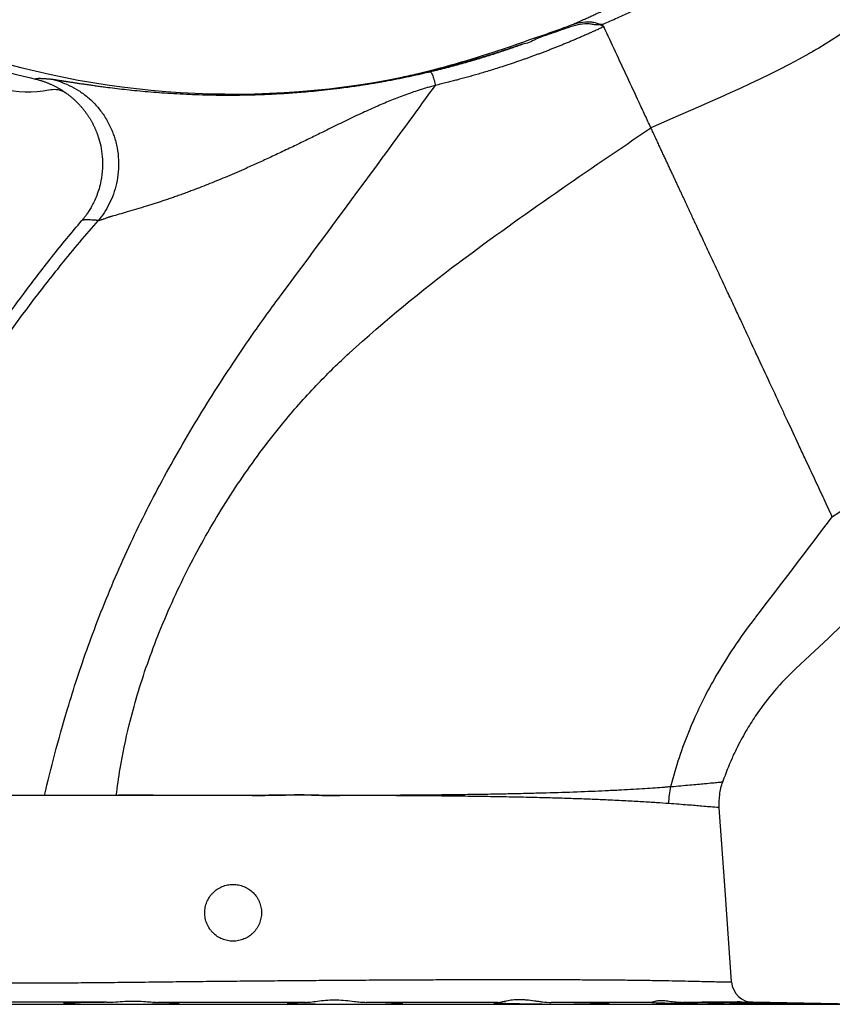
# Model space of a CAD drawing. Header units: millimetres. Extents: x 2363 to 4557, y 1092 to 5762.
# Tile 9 of 26: x 3087 to 3832, y 3088 to 3990. Entities that reach past the tile are written whole.
import ezdxf

# ---------------------------------------------------------------- set-up
doc = ezdxf.new("R2010")
doc.units = ezdxf.units.MM
doc.header["$LTSCALE"] = 2

msp = doc.modelspace()

# ---------------------------------------------------------------- linework, layer by layer
at = {"color": 7, "linetype": 'Continuous', "lineweight": 25}
for p, q in [((3665.58, 3890.89), (3665.53, 3891.01)), ((3864.89, 3088.01), (3759.07, 3089.85))]:
    msp.add_line(p, q, dxfattribs=at)
at = {"color": 8, "linetype": 'Continuous', "lineweight": 25}
msp.add_line((2700.62, 3088.01), (3864.89, 3088.01), dxfattribs=at)
at = {"color": 7, "linetype": 'Continuous', "lineweight": 25, "flags": 128}
msp.add_lwpolyline([(3739.47, 3108.45), (3733.56, 3192.43), (3728.24, 3268.09)], dxfattribs=at)
at = {"color": 7, "linetype": 'Continuous', "lineweight": 25}
for centre, radius, start, end in [((3282.76, 4711.87), 790, 92.51549, 281.40126), ((3282.76, 4711.87), 797.16, 252.18594, 256.84734), ((3095.11, 4011.57), 87.85, 225.54876, 282.45699), ((3759.42, 3109.85), 20, 184.00898, 270.04414)]:
    msp.add_arc(centre, radius, start, end, dxfattribs=at)
for points, knots in [([(2674.99, 4201.69), (2619.69, 4253.42), (2571.96, 4313.12), (2523.74, 4395.48), (2450.52, 4530.9), (2415.75, 4682.91), (2418.16, 4833.33), (2425.41, 5006.32), (2482.4, 5172.94), (2571.51, 5305.08), (2660.86, 5436.97), (2781.78, 5544.21), (2930.75, 5621.29), (3016.14, 5663.95), (3106.83, 5694.72), (3192.11, 5712.4), (3432.21, 5761.67), (3681.57, 5735.41), (3941.95, 5622.23), (4114.42, 5533.02), (4252.49, 5393.31), (4357.26, 5215.03), (4476.19, 4978.82), (4517.09, 4713.47), (4493.17, 4502.76), (4467.68, 4283.52), (4381.43, 4075.85), (4250.44, 3894.71), (4187.02, 3807.4), (4115.77, 3728.15), (4027.78, 3665.26), (3961.36, 3618.1), (3893.94, 3575.73), (3831.81, 3534.43)], [0.0252628, 0.0252628, 0.0252628, 0.0252628, 0.0669602, 0.0669602, 0.077375, 0.1511711, 0.1511711, 0.159594, 0.2459512, 0.2459512, 0.2467078, 0.3330342, 0.3330342, 0.3384666, 0.3852732, 0.3852732, 0.3861269, 0.5194248, 0.5194248, 0.5419953, 0.6264312, 0.6264312, 0.6556654, 0.7722824, 0.7722824, 0.7734671, 0.8949333, 0.8960231, 0.8960231, 0.9540844, 0.9540844, 0.9568991, 1, 1, 1, 1]), ([(3866.88, 3459.21), (3926.33, 3513.41), (3990.92, 3569.51), (4057.17, 3624.19), (4145.16, 3696.56), (4220.44, 3775.47), (4286.66, 3864.18), (4423.41, 4048.27), (4509.27, 4267.58), (4533.83, 4495.76), (4556.85, 4715.02), (4514.19, 4988.04), (4389.82, 5230.01), (4280.42, 5412.45), (4136.86, 5555.22), (3959.14, 5646.16), (3769.59, 5727.74), (3608.14, 5761.16), (3445.76, 5762.15)], [0.4317293, 0.4317293, 0.4317293, 0.4317293, 0.4748302, 0.4776449, 0.4776449, 0.5357062, 0.5357062, 0.5367961, 0.6582623, 0.6594469, 0.6594469, 0.7760639, 0.8052981, 0.8052981, 0.889734, 0.9123045, 0.9123045, 1, 1, 1, 1]), ([(3749.06, 5379.17), (3771.1, 5368.45), (3890.57, 5302.31), (3986.73, 5205.9), (4060.75, 5075.96), (4144.52, 4904.67), (4173.06, 4712.35), (4153.91, 4561.37), (4133.54, 4404.3), (4068.76, 4260.12), (3976.47, 4126.01), (3931.81, 4061.33), (3882.78, 4000.87), (3816.32, 3962.16), (3766.08, 3933.4), (3713.61, 3912.33), (3665.53, 3891.01)], [0.5236261, 0.5236261, 0.5236261, 0.5236261, 0.5419953, 0.6264312, 0.6264312, 0.6556654, 0.7722824, 0.7722824, 0.7734671, 0.8949333, 0.8960231, 0.8960231, 0.9540844, 0.9540844, 0.9568991, 1, 1, 1, 1]), ([(3594.49, 3985.97), (3595.75, 3986.52), (3598.28, 3987.61), (3602.06, 3989.27), (3605.84, 3990.95), (3609.6, 3992.65), (3613.36, 3994.36), (3617.1, 3996.1), (3620.83, 3997.85), (3624.56, 3999.63), (3628.27, 4001.42), (3631.98, 4003.24), (3635.67, 4005.07), (3639.36, 4006.92), (3643.03, 4008.79), (3646.7, 4010.68), (3650.35, 4012.59), (3654, 4014.52), (3657.63, 4016.47), (3661.26, 4018.44), (3664.88, 4020.42), (3668.48, 4022.43), (3672.08, 4024.45), (3675.66, 4026.5), (3679.24, 4028.56), (3682.81, 4030.64), (3686.36, 4032.75), (3689.91, 4034.87), (3693.45, 4037.01), (3696.98, 4039.17), (3700.49, 4041.35), (3704, 4043.54), (3706.33, 4045.03), (3707.5, 4045.77)], [0, 0, 0, 0, 0.032287, 0.064564, 0.096831, 0.129089, 0.16134, 0.193583, 0.225821, 0.258053, 0.290281, 0.322505, 0.354727, 0.386948, 0.419167, 0.451387, 0.483608, 0.515831, 0.548056, 0.580285, 0.612519, 0.644758, 0.677003, 0.709256, 0.741517, 0.773787, 0.806066, 0.838357, 0.870658, 0.902973, 0.935301, 0.967643, 1, 1, 1, 1]), ([(3714.46, 4033.34), (3713.55, 4032.77), (3711.75, 4031.65), (3709.06, 4029.99), (3706.37, 4028.36), (3703.71, 4026.76), (3701.06, 4025.2), (3698.43, 4023.66), (3695.82, 4022.15), (3693.23, 4020.67), (3690.65, 4019.22), (3688.1, 4017.8), (3685.56, 4016.4), (3683.04, 4015.03), (3680.55, 4013.69), (3678.07, 4012.37), (3675.61, 4011.08), (3673.18, 4009.81), (3670.76, 4008.56), (3666.91, 4006.6), (3661.61, 4003.95), (3654.86, 4000.67), (3648.14, 3997.49), (3641.45, 3994.41), (3634.8, 3991.42), (3628.19, 3988.5), (3623.78, 3986.62), (3621.59, 3985.68)], [0, 0, 0, 0, 0.030647, 0.060996, 0.091048, 0.120807, 0.150271, 0.179444, 0.208326, 0.236917, 0.265219, 0.293232, 0.320956, 0.348394, 0.375543, 0.402406, 0.428983, 0.455272, 0.481276, 0.506993, 0.57947, 0.651271, 0.722394, 0.792836, 0.862589, 0.931646, 1, 1, 1, 1]), ([(3594.49, 3985.98), (3595.19, 3986.16), (3598.85, 3987.1), (3604.02, 3988.07), (3609.97, 3987.99), (3615.35, 3987.41), (3619.18, 3985.68), (3621.59, 3985.68), (3621.59, 3985.68)], [0, 0, 0, 0, 0.079549, 0.411519, 0.571827, 0.731987, 0.999996, 1, 1, 1, 1]), ([(3438.92, 3937.46), (3445.41, 3938.99), (3464.88, 3943.6), (3497.07, 3952.42), (3532.53, 3963.7), (3559.9, 3973.62), (3579.83, 3980.23), (3589.6, 3984.06), (3594.49, 3985.98)], [0, 0, 0, 0, 0.1226408, 0.3680017, 0.613849, 0.8068907, 0.9034839, 1, 1, 1, 1]), ([(3622.4, 3983.51), (3621.22, 3982.96), (3618.89, 3981.87), (3615.38, 3980.27), (3611.9, 3978.69), (3608.43, 3977.15), (3604.99, 3975.63), (3601.56, 3974.14), (3598.15, 3972.67), (3594.77, 3971.23), (3591.4, 3969.82), (3588.05, 3968.44), (3584.72, 3967.07), (3581.41, 3965.74), (3578.12, 3964.43), (3574.85, 3963.14), (3571.6, 3961.87), (3568.37, 3960.63), (3565.16, 3959.41), (3561.97, 3958.22), (3558.8, 3957.05), (3555.65, 3955.9), (3552.52, 3954.77), (3549.41, 3953.66), (3544.71, 3952.01), (3538.52, 3949.89), (3531.24, 3947.48), (3524.6, 3945.36), (3518.58, 3943.49), (3512.9, 3941.76), (3505.93, 3939.68), (3497.61, 3937.33), (3489.63, 3935.14), (3483.38, 3933.53), (3478.64, 3932.35), (3473.49, 3931.06), (3469.91, 3930.2), (3468.05, 3929.74)], [0, 0, 0, 0, 0.023552, 0.046934, 0.070146, 0.093191, 0.116068, 0.138779, 0.161325, 0.183706, 0.205922, 0.227976, 0.249867, 0.271596, 0.293164, 0.314571, 0.335818, 0.356905, 0.377834, 0.398604, 0.419216, 0.439671, 0.459969, 0.480111, 0.500097, 0.551319, 0.599947, 0.64078, 0.679379, 0.715717, 0.749786, 0.81312, 0.874737, 0.902116, 0.932095, 0.96472, 1, 1, 1, 1]), ([(3614.37, 3985.17), (3613.98, 3985.26), (3612.23, 3985.64), (3609.06, 3986.1), (3603.39, 3986.17), (3596.03, 3984.7), (3587.19, 3981.94), (3575.19, 3977.33), (3561.96, 3973.75), (3552.08, 3967.58), (3547.85, 3967.58), (3547.85, 3967.58)], [0, 0, 0, 0, 0.016992, 0.077025, 0.137091, 0.261497, 0.398245, 0.535294, 0.812574, 0.999998, 1, 1, 1, 1]), ([(3619.93, 3984.96), (3619.8, 3984.98), (3619.52, 3985.04), (3619.09, 3985.11), (3618.62, 3985.16), (3618.13, 3985.2), (3617.29, 3985.25), (3616.03, 3985.26), (3614.94, 3985.2), (3614.37, 3985.17)], [0, 0, 0, 0, 0.074445, 0.153401, 0.236966, 0.325221, 0.418235, 0.690009, 1, 1, 1, 1]), ([(3619.93, 3984.97), (3620.08, 3984.94), (3620.35, 3984.88), (3620.73, 3984.76), (3621.08, 3984.63), (3621.39, 3984.49), (3621.67, 3984.32), (3621.91, 3984.14), (3622.11, 3983.95), (3622.28, 3983.74), (3622.36, 3983.58), (3622.4, 3983.51)], [0, 0, 0, 0, 0.142357, 0.27502, 0.398549, 0.513638, 0.621152, 0.722152, 0.817923, 0.909972, 1, 1, 1, 1]), ([(3665.53, 3891.01), (3664.63, 3892.94), (3663.73, 3894.86), (3661.93, 3898.72), (3661.04, 3900.65), (3658.34, 3906.43), (3656.54, 3910.28), (3651.15, 3921.84), (3647.56, 3929.55), (3636.77, 3952.68), (3629.58, 3968.09), (3622.4, 3983.51)], [0, 0, 0, 0, 0.0625, 0.0625, 0.125, 0.125, 0.25, 0.25, 0.5, 0.5, 1, 1, 1, 1]), ([(3547.85, 3967.58), (3547, 3967.28), (3545.29, 3966.67), (3542.73, 3965.78), (3540.34, 3964.96), (3536.91, 3963.78), (3533.04, 3962.48), (3529.07, 3961.17), (3526.05, 3960.19), (3523.03, 3959.21), (3519.67, 3958.15), (3516.15, 3957.05), (3512.81, 3956.03), (3509.43, 3955.01), (3506.02, 3954), (3502.68, 3953.03), (3499.75, 3952.19), (3497.52, 3951.56), (3496.11, 3951.16), (3495, 3950.85), (3492.2, 3950.08), (3487.43, 3948.78), (3480.81, 3947.04), (3473.96, 3945.3), (3466.88, 3943.57), (3460.97, 3942.19), (3456.34, 3941.14), (3453.13, 3940.43), (3450.04, 3939.76), (3447.08, 3939.13), (3444.25, 3938.54), (3441.54, 3937.98), (3439.78, 3937.63), (3438.92, 3937.46)], [0, 0, 0, 0, 0.0239852, 0.0479659, 0.0719424, 0.0908569, 0.1440355, 0.1802281, 0.2015839, 0.2281734, 0.2644273, 0.2949838, 0.3258346, 0.3569813, 0.3884254, 0.4201682, 0.4489671, 0.4694514, 0.4815409, 0.4878923, 0.4998943, 0.5584572, 0.6189573, 0.6813955, 0.7457726, 0.8120894, 0.8423729, 0.8715031, 0.8994836, 0.9263185, 0.9520125, 0.976571, 1, 1, 1, 1]), ([(3463, 3942.28), (3464.24, 3942.58), (3466.7, 3943.17), (3470.38, 3944.07), (3474.01, 3944.99), (3477.61, 3945.91), (3481.18, 3946.84), (3484.71, 3947.78), (3488.2, 3948.72), (3491.66, 3949.68), (3495.08, 3950.64), (3498.47, 3951.6), (3501.82, 3952.58), (3505.13, 3953.55), (3508.41, 3954.54), (3511.66, 3955.52), (3514.87, 3956.52), (3518.04, 3957.51), (3521.18, 3958.51), (3524.28, 3959.51), (3527.35, 3960.51), (3530.38, 3961.52), (3533.38, 3962.53), (3536.34, 3963.53), (3539.26, 3964.54), (3542.16, 3965.55), (3545.02, 3966.56), (3546.91, 3967.24), (3547.85, 3967.58)], [0, 0, 0, 0, 0.043209, 0.086037, 0.128485, 0.170552, 0.21224, 0.253547, 0.294475, 0.335022, 0.37519, 0.414977, 0.454385, 0.493414, 0.532063, 0.570332, 0.608222, 0.645733, 0.682865, 0.719617, 0.755991, 0.791985, 0.827601, 0.862838, 0.897696, 0.932176, 0.966277, 1, 1, 1, 1]), ([(3115.77, 3935.56), (3115.85, 3935.55), (3116.02, 3935.53), (3116.29, 3935.5), (3116.58, 3935.47), (3116.89, 3935.43), (3117.23, 3935.38), (3117.58, 3935.34), (3117.95, 3935.29), (3118.35, 3935.23), (3118.76, 3935.17), (3119.2, 3935.11), (3119.65, 3935.04), (3120.13, 3934.97), (3120.89, 3934.85), (3121.98, 3934.68), (3123.07, 3934.51), (3123.78, 3934.39), (3124.07, 3934.35), (3124.36, 3934.3), (3124.64, 3934.26), (3124.91, 3934.21), (3125.18, 3934.17), (3125.45, 3934.12), (3125.71, 3934.08), (3125.94, 3934.04), (3126.15, 3934.01), (3126.44, 3933.97), (3126.85, 3933.9), (3127.32, 3933.83), (3127.99, 3933.73), (3128.82, 3933.6), (3130.5, 3933.34), (3132.93, 3932.97), (3136.29, 3932.46), (3139.87, 3931.91), (3143.68, 3931.34), (3147.72, 3930.75), (3151.98, 3930.14), (3156.47, 3929.51), (3161.19, 3928.87), (3169.7, 3927.76), (3182.85, 3926.18), (3201.87, 3924.26), (3222.84, 3922.62), (3245.73, 3921.41), (3263.96, 3920.96), (3276.5, 3920.88), (3285.95, 3920.9), (3299, 3921.1), (3315.97, 3921.69), (3330.08, 3922.49), (3341.32, 3923.3), (3349.73, 3923.99), (3359.12, 3924.86), (3369.49, 3925.95), (3379.21, 3927.12), (3387.62, 3928.22), (3394.04, 3929.12), (3399.4, 3929.92), (3403.72, 3930.59), (3406.99, 3931.11), (3410.46, 3931.68), (3414.38, 3932.34), (3419.01, 3933.14), (3423.78, 3934), (3428.75, 3934.94), (3433.99, 3935.95), (3439.1, 3936.98), (3444.11, 3938.03), (3449, 3939.08), (3453.77, 3940.14), (3458.43, 3941.2), (3461.49, 3941.92), (3463, 3942.28)], [0, 0, 0, 0, 0.003618, 0.007239, 0.010865, 0.014495, 0.018131, 0.021774, 0.025422, 0.029079, 0.032743, 0.036415, 0.040097, 0.043789, 0.04749, 0.057012, 0.066616, 0.068422, 0.070177, 0.071882, 0.073536, 0.075139, 0.076692, 0.078194, 0.079645, 0.081047, 0.081825, 0.083651, 0.086523, 0.089635, 0.092625, 0.099117, 0.10507, 0.122825, 0.140496, 0.158105, 0.175673, 0.193219, 0.210767, 0.228337, 0.245951, 0.263629, 0.319573, 0.375716, 0.432711, 0.49118, 0.551702, 0.566475, 0.581418, 0.619245, 0.658727, 0.699941, 0.717034, 0.736359, 0.757919, 0.781715, 0.80775, 0.82494, 0.839721, 0.852093, 0.862057, 0.869612, 0.874759, 0.886133, 0.896859, 0.906938, 0.91939, 0.931607, 0.943588, 0.955334, 0.966848, 0.978129, 0.989179, 1, 1, 1, 1]), ([(3463, 3942.28), (3463.15, 3942.3), (3463.32, 3942.26), (3463.7, 3942), (3463.92, 3941.79), (3464.39, 3941.16), (3464.64, 3940.75), (3465.16, 3939.74), (3465.43, 3939.15), (3465.97, 3937.83), (3466.23, 3937.1), (3466.71, 3935.6), (3466.94, 3934.81), (3467.35, 3933.27), (3467.52, 3932.51), (3467.83, 3931.06), (3467.95, 3930.38), (3468.05, 3929.74)], [0, 0, 0, 0, 0.125, 0.125, 0.25, 0.25, 0.375, 0.375, 0.5, 0.5, 0.625, 0.625, 0.75, 0.75, 0.875, 0.875, 1, 1, 1, 1]), ([(3101.37, 3935.63), (3101.39, 3935.65), (3101.44, 3935.7), (3101.53, 3935.77), (3101.65, 3935.83), (3101.78, 3935.89), (3101.93, 3935.95), (3102.11, 3936), (3102.3, 3936.04), (3102.51, 3936.08), (3102.75, 3936.12), (3103, 3936.15), (3103.27, 3936.18), (3103.56, 3936.2), (3103.87, 3936.22), (3104.3, 3936.24), (3104.89, 3936.25), (3105.66, 3936.25), (3106.5, 3936.23), (3107.41, 3936.2), (3108.39, 3936.15), (3109.44, 3936.09), (3110.56, 3936.01), (3111.76, 3935.92), (3113.02, 3935.81), (3114.35, 3935.69), (3115.3, 3935.6), (3115.77, 3935.56)], [0, 0, 0, 0, 0.028473, 0.056941, 0.085406, 0.113867, 0.142325, 0.17078, 0.199233, 0.227684, 0.256134, 0.284583, 0.313032, 0.341481, 0.36993, 0.398381, 0.453894, 0.509233, 0.564402, 0.619403, 0.67424, 0.728916, 0.783435, 0.837799, 0.892012, 0.946078, 1, 1, 1, 1]), ([(3101.37, 3935.63), (3101.77, 3935.53), (3102.58, 3935.33), (3103.8, 3935.02), (3105.01, 3934.68), (3106.23, 3934.33), (3107.44, 3933.95), (3108.65, 3933.56), (3109.86, 3933.14), (3111.07, 3932.7), (3112.27, 3932.24), (3113.46, 3931.77), (3114.66, 3931.27), (3115.84, 3930.75), (3117.02, 3930.21), (3118.2, 3929.65), (3119.36, 3929.07), (3120.52, 3928.47), (3121.29, 3928.05), (3121.67, 3927.84)], [0, 0, 0, 0, 0.057345, 0.114916, 0.172706, 0.230707, 0.288911, 0.34731, 0.405895, 0.464658, 0.523589, 0.58268, 0.641921, 0.701304, 0.760818, 0.820455, 0.880204, 0.940056, 1, 1, 1, 1]), ([(3115.77, 3935.56), (3118.52, 3934.96), (3121.32, 3934.19), (3126.98, 3932.27), (3129.83, 3931.13), (3135.52, 3928.42), (3138.36, 3926.85), (3143.94, 3923.29), (3146.68, 3921.29), (3151.97, 3916.86), (3154.52, 3914.42), (3159.34, 3909.14), (3161.61, 3906.3), (3165.77, 3900.26), (3167.66, 3897.06), (3171, 3890.39), (3172.45, 3886.92), (3174.84, 3879.8), (3175.79, 3876.16), (3177.16, 3868.81), (3177.59, 3865.1), (3177.94, 3857.73), (3177.86, 3854.07), (3177.22, 3846.89), (3176.67, 3843.38), (3175.16, 3836.57), (3174.2, 3833.29), (3171.93, 3826.99), (3170.63, 3823.99), (3167.76, 3818.3), (3166.2, 3815.61), (3162.88, 3810.57), (3161.13, 3808.22), (3159.32, 3806.03)], [0, 0, 0, 0, 0.0625, 0.0625, 0.125, 0.125, 0.1875, 0.1875, 0.25, 0.25, 0.3125, 0.3125, 0.375, 0.375, 0.4375, 0.4375, 0.5, 0.5, 0.5625, 0.5625, 0.625, 0.625, 0.6875, 0.6875, 0.75, 0.75, 0.8125, 0.8125, 0.875, 0.875, 0.9375, 0.9375, 1, 1, 1, 1]), ([(3109.9, 3279.43), (3112.88, 3291.82), (3116.04, 3304.45), (3122.96, 3330.78), (3131.68, 3362.01), (3148.98, 3415.23), (3169.35, 3467.34), (3192.96, 3519.87), (3218.89, 3571.22), (3248.25, 3621.71), (3276.39, 3666.08), (3292.63, 3690.06), (3311, 3716.36), (3319.72, 3728.42), (3358.97, 3781.04), (3389.82, 3822.93), (3436.51, 3886.33), (3452.5, 3908.27), (3468.05, 3929.74)], [0.3078972, 0.3078972, 0.3078972, 0.3078972, 0.3475247, 0.3475247, 0.3884734, 0.4408323, 0.4934374, 0.5177175, 0.5640664, 0.6099118, 0.6335626, 0.6709803, 0.6709803, 0.7031813, 0.7031813, 0.8125533, 0.8140428, 0.8697759, 0.8697759, 0.8697759, 0.8697759]), ([(3114.06, 3925.79), (3116.3, 3926.05), (3120.78, 3926.58), (3126.34, 3924.9), (3129.17, 3923.06), (3130.12, 3922.45)], [0, 0, 0, 0, 0.398907, 0.797815, 1, 1, 1, 1]), ([(3121.67, 3927.84), (3122.04, 3927.64), (3122.77, 3927.24), (3123.85, 3926.61), (3124.92, 3925.96), (3125.99, 3925.3), (3127.04, 3924.62), (3128.09, 3923.92), (3129.12, 3923.21), (3129.8, 3922.72), (3130.14, 3922.48)], [0, 0, 0, 0, 0.124633, 0.24941, 0.374312, 0.499319, 0.624411, 0.749569, 0.874772, 1, 1, 1, 1]), ([(3468.05, 3929.74), (3467.73, 3929.66), (3466.57, 3929.37), (3464.06, 3928.7), (3460.04, 3927.56), (3454.51, 3925.87), (3447.95, 3923.72), (3441.01, 3921.28), (3434.34, 3918.77), (3425.78, 3915.39), (3414.85, 3910.75), (3401.04, 3904.5), (3389.09, 3898.84), (3379.33, 3894.1), (3372.09, 3890.56), (3365.4, 3887.26), (3359.25, 3884.22), (3353.63, 3881.46), (3347.96, 3878.69), (3339.94, 3874.79), (3329.75, 3869.89), (3317.58, 3864.18), (3305.91, 3858.82), (3292.55, 3852.83), (3277.69, 3846.41), (3261.62, 3839.8), (3249.81, 3835.17), (3241.81, 3832.15), (3237.14, 3830.41), (3232.55, 3828.75), (3228.05, 3827.18), (3223.68, 3825.69), (3219.41, 3824.28), (3215.22, 3822.91), (3211.16, 3821.6), (3207.21, 3820.34), (3201.41, 3818.52), (3194.05, 3816.27), (3185.65, 3813.78), (3178.19, 3811.63), (3173.6, 3810.34), (3171.16, 3809.67), (3170.48, 3809.48), (3169.82, 3809.29), (3169.17, 3809.11), (3168.67, 3808.98), (3168.29, 3808.86), (3168.04, 3808.73), (3167.78, 3808.63), (3167.27, 3808.43), (3166.32, 3808.06), (3165.08, 3807.59), (3163.91, 3807.18), (3162.96, 3806.86), (3162.19, 3806.62), (3161.48, 3806.42), (3160.84, 3806.26), (3160.27, 3806.14), (3159.75, 3806.06), (3159.46, 3806.04), (3159.32, 3806.03)], [0, 0, 0, 0, 0.002464, 0.008827, 0.019103, 0.033321, 0.051541, 0.070199, 0.087806, 0.104349, 0.138413, 0.175905, 0.216978, 0.236898, 0.256989, 0.277255, 0.292839, 0.308587, 0.324502, 0.340591, 0.376272, 0.410805, 0.444161, 0.476309, 0.526279, 0.574152, 0.61985, 0.634664, 0.649317, 0.66426, 0.678956, 0.693396, 0.708036, 0.722588, 0.737055, 0.751435, 0.76573, 0.802299, 0.838398, 0.874034, 0.909215, 0.91328, 0.917341, 0.921398, 0.925452, 0.929502, 0.931037, 0.932591, 0.933437, 0.935627, 0.94166, 0.950638, 0.959473, 0.965645, 0.971684, 0.977594, 0.983376, 0.989036, 0.994576, 1, 1, 1, 1]), ([(3130.14, 3922.48), (3130.49, 3922.22), (3131.19, 3921.7), (3132.23, 3920.91), (3133.25, 3920.1), (3134.27, 3919.28), (3135.26, 3918.44), (3136.24, 3917.58), (3137.21, 3916.71), (3138.16, 3915.82), (3139.09, 3914.92), (3140.01, 3914.01), (3140.92, 3913.08), (3141.8, 3912.14), (3142.67, 3911.19), (3143.52, 3910.23), (3144.35, 3909.26), (3145.17, 3908.27), (3145.97, 3907.28), (3146.75, 3906.27), (3147.51, 3905.26), (3148.25, 3904.23), (3148.98, 3903.2), (3149.68, 3902.17), (3150.37, 3901.12), (3151.03, 3900.07), (3151.68, 3899.01), (3152.31, 3897.95), (3152.92, 3896.88), (3153.51, 3895.81), (3154.08, 3894.73), (3154.64, 3893.66), (3155.17, 3892.57), (3155.68, 3891.49), (3156.18, 3890.41), (3156.66, 3889.32), (3157.11, 3888.23), (3157.55, 3887.14), (3157.97, 3886.06), (3158.38, 3884.97), (3158.76, 3883.88), (3159.94, 3880.39), (3161.66, 3874.02), (3163.1, 3864.31), (3163.3, 3853.57), (3162.1, 3843.69), (3160.07, 3835.37), (3157.92, 3829.05), (3155.6, 3823.64), (3153.25, 3819.07), (3150.99, 3815.26), (3148.91, 3812.12), (3147.06, 3809.58), (3145.5, 3807.58), (3144.54, 3806.43), (3144.12, 3805.93)], [0, 0, 0, 0, 0.009908, 0.019815, 0.029719, 0.039618, 0.04951, 0.059394, 0.069269, 0.079131, 0.088981, 0.098815, 0.108632, 0.118431, 0.12821, 0.137967, 0.147701, 0.157409, 0.167091, 0.176745, 0.186368, 0.195961, 0.20552, 0.215045, 0.224534, 0.233986, 0.2434, 0.252773, 0.262104, 0.271393, 0.280638, 0.289837, 0.29899, 0.308095, 0.317151, 0.326156, 0.335111, 0.344013, 0.352862, 0.361657, 0.370396, 0.379079, 0.445748, 0.520316, 0.601964, 0.689504, 0.746263, 0.796774, 0.841309, 0.880178, 0.913701, 0.942183, 0.965903, 0.985107, 1, 1, 1, 1]), ([(3175.67, 3279.43), (3176.72, 3287.47), (3177.93, 3295.64), (3181.49, 3316.94), (3187.69, 3347.3), (3202.92, 3399), (3222.79, 3448.68), (3246.52, 3497.67), (3273, 3544.52), (3303.43, 3588.94), (3333.02, 3626.52), (3350.35, 3645.96), (3370.12, 3666.53), (3379.52, 3675.67), (3421.83, 3714.34), (3455.73, 3742.11), (3548.34, 3811.49), (3607.16, 3851.39), (3665.58, 3890.89)], [0.3213436, 0.3213436, 0.3213436, 0.3213436, 0.3475247, 0.3475247, 0.3884734, 0.4408323, 0.4934374, 0.5177175, 0.5640664, 0.6099118, 0.6335626, 0.6709803, 0.6709803, 0.7031813, 0.7031813, 0.8125533, 0.8140428, 1, 1, 1, 1]), ([(3758.9, 3690.78), (3758.66, 3691.29), (3757.72, 3693.31), (3755.61, 3697.87), (3752.06, 3705.51), (3747.41, 3715.56), (3741.85, 3727.52), (3734.84, 3742.49), (3727.24, 3758.7), (3720.07, 3773.99), (3715.16, 3784.48), (3712.35, 3790.47), (3710.91, 3793.58), (3710.02, 3795.48), (3709.1, 3797.45), (3708.15, 3799.49), (3707.18, 3801.59), (3706.16, 3803.76), (3705.12, 3806), (3704.05, 3808.31), (3702.94, 3810.69), (3701.8, 3813.14), (3700.63, 3815.65), (3699.42, 3818.24), (3698.18, 3820.91), (3696.91, 3823.64), (3695.6, 3826.45), (3694.26, 3829.33), (3692.88, 3832.29), (3691.46, 3835.33), (3690.01, 3838.44), (3688.53, 3841.63), (3687, 3844.91), (3685.44, 3848.26), (3683.84, 3851.69), (3682.2, 3855.21), (3680.52, 3858.82), (3678.8, 3862.51), (3677.04, 3866.29), (3675.24, 3870.16), (3673.4, 3874.12), (3671.51, 3878.18), (3669.57, 3882.33), (3667.59, 3886.59), (3666.26, 3889.44), (3665.58, 3890.89)], [0, 0, 0, 0, 0.007893, 0.031265, 0.070155, 0.124662, 0.183363, 0.249572, 0.347556, 0.422618, 0.474152, 0.501499, 0.510483, 0.51979, 0.529425, 0.53939, 0.549688, 0.560323, 0.571299, 0.582621, 0.594291, 0.606316, 0.618701, 0.63145, 0.644571, 0.658069, 0.671952, 0.686226, 0.700901, 0.715984, 0.731485, 0.747414, 0.763782, 0.780599, 0.79788, 0.815638, 0.83389, 0.852651, 0.87194, 0.891776, 0.91218, 0.933177, 0.954793, 0.977057, 1, 1, 1, 1]), ([(3159.32, 3806.03), (3159.26, 3806.03), (3159.12, 3806.03), (3158.9, 3806.04), (3158.63, 3806.06), (3158.3, 3806.08), (3157.93, 3806.11), (3157.5, 3806.14), (3157.03, 3806.18), (3156.52, 3806.22), (3155.81, 3806.27), (3154.95, 3806.33), (3153.97, 3806.39), (3152.43, 3806.47), (3150.47, 3806.55), (3148.78, 3806.57), (3147.69, 3806.56), (3147.02, 3806.53), (3146.42, 3806.5), (3145.89, 3806.45), (3145.43, 3806.39), (3145.04, 3806.32), (3144.71, 3806.24), (3144.44, 3806.14), (3144.24, 3806.04), (3144.16, 3805.97), (3144.12, 3805.93)], [0, 0, 0, 0, 0.005616, 0.013328, 0.023132, 0.035022, 0.048993, 0.065038, 0.083148, 0.103315, 0.125529, 0.16741, 0.209348, 0.251348, 0.376512, 0.502333, 0.552812, 0.603087, 0.653175, 0.703089, 0.752849, 0.802472, 0.851979, 0.901389, 0.950722, 1, 1, 1, 1]), ([(2886.47, 3279.43), (2887.42, 3284.15), (2893.11, 3311.43), (2900.26, 3339.63), (2912.2, 3379.62), (2924.11, 3416.2), (2948.97, 3479.14), (2978.56, 3541.03), (3012.58, 3603.24), (3049.63, 3663.71), (3091.04, 3722.14), (3127.96, 3769.31), (3148.05, 3793.15), (3159.32, 3806.03)], [0.270204, 0.270204, 0.270204, 0.270204, 0.2836701, 0.3475247, 0.3475247, 0.3884734, 0.4408323, 0.4934374, 0.5177175, 0.5640664, 0.6099118, 0.6335626, 0.6645036, 0.6645036, 0.6645036, 0.6645036]), ([(3049.45, 3679.78), (3062.7, 3699.85), (3084.96, 3731.61), (3117.03, 3773.34), (3134.92, 3795.1), (3144.1, 3805.9)], [0.57104957, 0.57104957, 0.57104957, 0.57104957, 0.6099118, 0.63356259, 0.65877271, 0.65877271, 0.65877271, 0.65877271]), ([(3831.75, 3534.55), (3831.28, 3535.55), (3829.46, 3539.46), (3825.16, 3548.68), (3819.81, 3560.16), (3813.23, 3574.26), (3807.38, 3586.82), (3799.54, 3603.63), (3792.68, 3618.33), (3783.96, 3637.03), (3774.68, 3656.94), (3765.62, 3676.36), (3760.27, 3687.84), (3759.02, 3690.51), (3758.9, 3690.78)], [0.610202, 0.610202, 0.610202, 0.610202, 0.6151066, 0.62912, 0.6532242, 0.6652244, 0.6877111, 0.7032, 0.7293842, 0.7414229, 0.7690106, 0.796953, 0.8045209, 0.8053762, 0.8053762, 0.8053762, 0.8053762]), ([(3683.91, 3287.54), (3684.01, 3287.95), (3686.28, 3296.82), (3691.34, 3314.1), (3699.08, 3335.02), (3707.19, 3353.93), (3712.29, 3364.5), (3718.4, 3376.39), (3721.4, 3381.87), (3735.25, 3405.79), (3747.62, 3424.38), (3784.61, 3472.26), (3808.19, 3503.64), (3831.75, 3534.55)], [0.5154863, 0.5154863, 0.5154863, 0.5154863, 0.5177175, 0.5640664, 0.6099118, 0.6335626, 0.6709803, 0.6709803, 0.7031813, 0.7031813, 0.8125533, 0.8140428, 1, 1, 1, 1]), ([(3866.88, 3459.21), (3843.83, 3438.21), (3820.77, 3416.8), (3784.51, 3382.5), (3772.53, 3368.4), (3759.33, 3349.1), (3756.47, 3344.63), (3750.6, 3334.79), (3745.77, 3325.99), (3738.23, 3310.14), (3733.95, 3299.33), (3731.42, 3292.01), (3731.35, 3291.8)], [0.5627258, 0.5627258, 0.5627258, 0.5627258, 0.748683, 0.7501725, 0.8595445, 0.8595445, 0.8917454, 0.8917454, 0.9291632, 0.952814, 0.9986594, 1, 1, 1, 1]), ([(3175.71, 3279.7), (3176.08, 3279.7), (3176.45, 3279.72), (3177.19, 3279.73), (3178.29, 3279.75), (3179.4, 3279.76), (3181.63, 3279.79), (3183.11, 3279.81), (3187.57, 3279.85), (3190.56, 3279.85), (3199.55, 3279.85), (3205.59, 3279.8), (3217.74, 3279.68), (3223.85, 3279.61), (3236.13, 3279.52), (3242.31, 3279.49), (3254.72, 3279.5), (3260.97, 3279.55), (3273.47, 3279.62), (3279.73, 3279.65), (3289.14, 3279.56), (3292.28, 3279.51), (3298.56, 3279.43), (3301.71, 3279.4), (3308, 3279.39), (3311.15, 3279.41), (3317.45, 3279.47), (3320.61, 3279.53), (3326.92, 3279.63), (3330.08, 3279.69), (3336.4, 3279.81), (3339.56, 3279.85), (3349.03, 3279.86), (3355.34, 3279.71), (3364.77, 3279.4), (3367.91, 3279.29), (3374.19, 3279.3), (3377.33, 3279.37), (3383.59, 3279.49), (3386.71, 3279.54), (3392.94, 3279.61), (3396.05, 3279.63), (3405.36, 3279.65), (3411.53, 3279.62), (3420.75, 3279.64), (3423.82, 3279.67), (3429.92, 3279.71), (3432.96, 3279.73), (3442.05, 3279.81), (3448.06, 3279.85), (3457.01, 3279.92), (3459.98, 3279.94), (3465.9, 3279.98), (3468.85, 3280.01), (3474.72, 3280.07), (3477.64, 3280.1), (3483.44, 3280.17), (3486.32, 3280.21), (3494.91, 3280.32), (3500.57, 3280.4), (3511.74, 3280.56), (3517.26, 3280.64), (3528.16, 3280.84), (3533.55, 3280.95), (3541.51, 3281.12), (3544.15, 3281.18), (3549.37, 3281.3), (3551.96, 3281.36), (3559.63, 3281.56), (3564.65, 3281.7), (3579.41, 3282.11), (3588.84, 3282.4), (3606.92, 3283.05), (3615.56, 3283.41), (3625.84, 3283.9), (3627.88, 3283.99), (3631.88, 3284.19), (3633.84, 3284.29), (3639.64, 3284.59), (3643.38, 3284.79), (3654.2, 3285.41), (3660.89, 3285.85), (3670.14, 3286.48), (3673.08, 3286.69), (3677.3, 3287.01), (3678.67, 3287.12), (3680.67, 3287.28), (3681.33, 3287.33), (3682.63, 3287.44), (3683.27, 3287.49), (3683.91, 3287.54)], [0, 0, 0, 0, 0.001953, 0.001953, 0.003906, 0.007812, 0.007812, 0.015625, 0.015625, 0.03125, 0.03125, 0.0625, 0.0625, 0.09375, 0.09375, 0.125, 0.125, 0.15625, 0.15625, 0.1875, 0.1875, 0.203125, 0.203125, 0.21875, 0.21875, 0.234375, 0.234375, 0.25, 0.25, 0.265625, 0.265625, 0.28125, 0.28125, 0.3125, 0.3125, 0.328125, 0.328125, 0.34375, 0.34375, 0.359375, 0.359375, 0.375, 0.375, 0.40625, 0.40625, 0.421875, 0.421875, 0.4375, 0.4375, 0.46875, 0.46875, 0.484375, 0.484375, 0.5, 0.5, 0.515625, 0.515625, 0.53125, 0.53125, 0.5625, 0.5625, 0.59375, 0.59375, 0.625, 0.625, 0.640625, 0.640625, 0.65625, 0.65625, 0.6875, 0.6875, 0.75, 0.75, 0.8125, 0.8125, 0.828125, 0.828125, 0.84375, 0.84375, 0.875, 0.875, 0.9375, 0.9375, 0.96875, 0.96875, 0.984375, 0.984375, 0.992187, 0.992187, 1, 1, 1, 1]), ([(3683.91, 3287.54), (3683.91, 3287.54), (3687.46, 3287.54), (3692.96, 3288.41), (3701.35, 3288.96), (3708.55, 3289.66), (3715.72, 3290.31), (3722.24, 3290.92), (3727.44, 3291.42), (3730.74, 3291.75), (3731.15, 3291.78), (3731.35, 3291.8)], [0, 0, 0, 0, 0.000001, 0.102829, 0.205659, 0.309207, 0.412753, 0.558291, 0.70436, 0.851893, 1, 1, 1, 1]), ([(3728.24, 3268.09), (3727.96, 3272.09), (3728.08, 3276.12), (3729.13, 3284.08), (3730.05, 3288.01), (3731.35, 3291.8)], [0, 0, 0, 0, 0.5, 0.5, 1, 1, 1, 1]), ([(3109.9, 3279.43), (3102.82, 3279.43), (3088.82, 3279.43), (3061.65, 3279.43), (3029.39, 3279.43), (2994.04, 3279.43), (2962.64, 3279.43), (2942.66, 3279.43), (2932.88, 3279.43), (2931.11, 3279.43)], [0.81810721, 0.81810721, 0.81810721, 0.81810721, 0.82643615, 0.83476509, 0.85142296, 0.86808084, 0.88473872, 0.90139659, 0.90518289, 0.90518289, 0.90518289, 0.90518289]), ([(3175.67, 3279.43), (3172.85, 3279.43), (3167.22, 3279.43), (3158.84, 3279.43), (3150.55, 3279.43), (3142.33, 3279.43), (3134.18, 3279.43), (3126.08, 3279.43), (3117.99, 3279.43), (3112.6, 3279.43), (3109.9, 3279.43)], [0.79266945, 0.79266945, 0.79266945, 0.79266945, 0.79584917, 0.79902889, 0.80220861, 0.80538833, 0.80856805, 0.81174777, 0.81492749, 0.81810721, 0.81810721, 0.81810721, 0.81810721]), ([(3682.12, 3271.87), (3678.41, 3272.14), (3670.99, 3272.67), (3657.64, 3273.52), (3642.8, 3274.35), (3627.41, 3275.1), (3611.88, 3275.75), (3596.53, 3276.31), (3579.71, 3276.86), (3561.34, 3277.36), (3540.81, 3277.81), (3518.76, 3278.2), (3495.23, 3278.55), (3470.78, 3278.85), (3445.52, 3279.07), (3421.48, 3279.15), (3399.02, 3279.39), (3380.18, 3279.16), (3363.12, 3279.32), (3347.1, 3279.93), (3328.23, 3279.58), (3306.54, 3279.33), (3282.89, 3279.41), (3258.53, 3279.3), (3233.58, 3279.19), (3208.2, 3279.38), (3188.96, 3279.42), (3178.23, 3279.2), (3175.66, 3279.15)], [0, 0, 0, 0, 0.044604, 0.089323, 0.134045, 0.178654, 0.214923, 0.251222, 0.287492, 0.327916, 0.368342, 0.412257, 0.456222, 0.500136, 0.544758, 0.58938, 0.62412, 0.658859, 0.684134, 0.709415, 0.738633, 0.777828, 0.81706, 0.856258, 0.899658, 0.943059, 0.986379, 1, 1, 1, 1]), ([(3728.24, 3268.09), (3728.04, 3268.11), (3727.65, 3268.14), (3724.47, 3268.42), (3719.45, 3268.86), (3713.14, 3269.41), (3706.22, 3269.99), (3699.17, 3270.57), (3691.24, 3271.19), (3685.16, 3271.65), (3682.12, 3271.87)], [0, 0, 0, 0, 0.147521, 0.295582, 0.441114, 0.587156, 0.690013, 0.792871, 0.896436, 1, 1, 1, 1]), ([(3282.76, 3145.87), (3284.47, 3145.87), (3286.16, 3146.04), (3288.66, 3146.53), (3289.48, 3146.74), (3291.12, 3147.24), (3291.93, 3147.53), (3294.29, 3148.51), (3295.79, 3149.31), (3297.91, 3150.73), (3298.6, 3151.24), (3299.92, 3152.33), (3300.55, 3152.9), (3302.35, 3154.7), (3303.43, 3156.01), (3304.86, 3158.15), (3305.3, 3158.89), (3306.1, 3160.39), (3306.82, 3161.92), (3307.39, 3163.52), (3307.89, 3165.15), (3308.1, 3165.99), (3308.59, 3168.51), (3308.76, 3170.19), (3308.75, 3172.74), (3308.71, 3173.59), (3308.54, 3175.3), (3308.42, 3176.15), (3307.91, 3178.65), (3307.42, 3180.27), (3306.44, 3182.63), (3306.07, 3183.41), (3305.26, 3184.92), (3304.82, 3185.65), (3303.41, 3187.76), (3302.33, 3189.07), (3299.89, 3191.5), (3298.58, 3192.57), (3296.46, 3193.98), (3295.73, 3194.42), (3294.23, 3195.22), (3293.45, 3195.59), (3291.08, 3196.56), (3289.46, 3197.05), (3286.96, 3197.54), (3286.11, 3197.67), (3284.41, 3197.83), (3283.56, 3197.87), (3281.01, 3197.87), (3279.33, 3197.7), (3276.82, 3197.2), (3275.98, 3196.99), (3274.36, 3196.49), (3272.76, 3195.92), (3271.23, 3195.19), (3269.74, 3194.39), (3269, 3193.95), (3266.87, 3192.52), (3265.56, 3191.45), (3263.76, 3189.65), (3263.19, 3189.02), (3262.11, 3187.69), (3261.59, 3187), (3260.18, 3184.88), (3259.38, 3183.38), (3258.4, 3181.02), (3258.11, 3180.21), (3257.62, 3178.57), (3257.41, 3177.75), (3256.92, 3175.25), (3256.75, 3173.56), (3256.76, 3170.13), (3256.93, 3168.44), (3257.42, 3165.95), (3257.63, 3165.12), (3258.13, 3163.49), (3258.42, 3162.68), (3259.4, 3160.32), (3260.2, 3158.83), (3261.61, 3156.72), (3262.12, 3156.03), (3263.2, 3154.71), (3263.77, 3154.08), (3265.57, 3152.29), (3266.87, 3151.21), (3269, 3149.79), (3269.74, 3149.35), (3271.24, 3148.55), (3272.77, 3147.82), (3274.36, 3147.25), (3275.98, 3146.75), (3276.82, 3146.54), (3279.34, 3146.04), (3281.04, 3145.87), (3282.76, 3145.87)], [0, 0, 0, 0, 0.03125, 0.03125, 0.046875, 0.046875, 0.0625, 0.0625, 0.09375, 0.09375, 0.109375, 0.109375, 0.125, 0.125, 0.15625, 0.15625, 0.171875, 0.171875, 0.1875, 0.203125, 0.203125, 0.21875, 0.21875, 0.25, 0.25, 0.265625, 0.265625, 0.28125, 0.28125, 0.3125, 0.3125, 0.328125, 0.328125, 0.34375, 0.34375, 0.375, 0.375, 0.40625, 0.40625, 0.421875, 0.421875, 0.4375, 0.4375, 0.46875, 0.46875, 0.484375, 0.484375, 0.5, 0.5, 0.53125, 0.53125, 0.546875, 0.546875, 0.5625, 0.578125, 0.578125, 0.59375, 0.59375, 0.625, 0.625, 0.640625, 0.640625, 0.65625, 0.65625, 0.6875, 0.6875, 0.703125, 0.703125, 0.71875, 0.71875, 0.75, 0.75, 0.78125, 0.78125, 0.796875, 0.796875, 0.8125, 0.8125, 0.84375, 0.84375, 0.859375, 0.859375, 0.875, 0.875, 0.90625, 0.90625, 0.921875, 0.921875, 0.9375, 0.953125, 0.953125, 0.96875, 0.96875, 1, 1, 1, 1]), ([(3166.79, 3089.83), (3158.9, 3089.83), (3143.12, 3089.83), (3119.79, 3089.84), (3096.77, 3089.84), (3075.16, 3089.83), (3055.02, 3089.83), (3042.65, 3089.83), (3036.47, 3089.83)], [0, 0, 0, 0, 0.173542, 0.347073, 0.522063, 0.697036, 0.848357, 1, 1, 1, 1]), ([(3166.79, 3089.83), (3164.12, 3089.8), (3158.78, 3089.75), (3150.58, 3089.63), (3143.14, 3089.5), (3136.89, 3089.34), (3132.33, 3089.19), (3129.15, 3089.03), (3127.4, 3088.88), (3127.18, 3088.73), (3128.44, 3088.59), (3131.21, 3088.46), (3135.34, 3088.34), (3140.77, 3088.24), (3147.3, 3088.17), (3154.8, 3088.11), (3163, 3088.08), (3171.7, 3088.08), (3180.64, 3088.09), (3189.57, 3088.13), (3198.25, 3088.2), (3206.41, 3088.28), (3213.84, 3088.38), (3220.3, 3088.51), (3225.65, 3088.64), (3229.69, 3088.79), (3232.36, 3088.94), (3233.52, 3089.1), (3233.2, 3089.25), (3231.34, 3089.4), (3228.08, 3089.54), (3223.41, 3089.66), (3218.49, 3089.75), (3215.03, 3089.8), (3213.81, 3089.81)], [0, 0, 0, 0, 0.02966, 0.059319, 0.098699, 0.130287, 0.161876, 0.193464, 0.225052, 0.256641, 0.28823, 0.319818, 0.351406, 0.38299, 0.414574, 0.446154, 0.477734, 0.50931, 0.540887, 0.572463, 0.604039, 0.635616, 0.667193, 0.698773, 0.730354, 0.761938, 0.793523, 0.825111, 0.856699, 0.888288, 0.919877, 0.951465, 0.983052, 1, 1, 1, 1]), ([(3166.79, 3089.83), (3169.52, 3089.93), (3175.06, 3090.14), (3183.62, 3090.84), (3192.28, 3091.08), (3200.31, 3090.75), (3207.6, 3090.09), (3211.73, 3089.9), (3213.81, 3089.81)], [0, 0, 0, 0, 0.167503, 0.339525, 0.512564, 0.691083, 0.843898, 1, 1, 1, 1]), ([(3348.94, 3089.78), (3338.71, 3089.78), (3318.26, 3089.78), (3287.2, 3089.79), (3256, 3089.8), (3231.47, 3089.81), (3217.47, 3089.81), (3213.81, 3089.81)], [0, 0, 0, 0, 0.227499, 0.455, 0.686544, 0.91809, 1, 1, 1, 1]), ([(3348.94, 3089.78), (3348.52, 3089.77), (3345.95, 3089.73), (3341.74, 3089.66), (3337.17, 3089.53), (3334, 3089.39), (3332.25, 3089.24), (3332.03, 3089.09), (3333.29, 3088.93), (3336.05, 3088.78), (3340.18, 3088.63), (3345.61, 3088.5), (3352.15, 3088.38), (3359.64, 3088.27), (3367.84, 3088.19), (3376.54, 3088.13), (3385.48, 3088.09), (3394.42, 3088.08), (3403.09, 3088.08), (3411.25, 3088.12), (3418.68, 3088.17), (3425.14, 3088.25), (3430.5, 3088.35), (3434.53, 3088.46), (3437.2, 3088.59), (3438.36, 3088.74), (3438.04, 3088.89), (3436.19, 3089.05), (3432.92, 3089.2), (3428.27, 3089.35), (3422.42, 3089.5), (3415.48, 3089.62), (3409.41, 3089.71), (3405.71, 3089.76), (3404.75, 3089.77)], [0, 0, 0, 0, 0.006345, 0.039087, 0.07183, 0.104572, 0.137314, 0.17006, 0.202806, 0.235554, 0.268303, 0.30105, 0.333797, 0.36654, 0.399284, 0.432023, 0.464762, 0.497498, 0.530234, 0.562968, 0.595702, 0.628437, 0.661173, 0.693911, 0.72665, 0.759392, 0.792135, 0.824881, 0.857628, 0.890376, 0.923124, 0.955871, 0.988617, 1, 1, 1, 1]), ([(3348.94, 3089.78), (3350.93, 3089.9), (3354.91, 3090.15), (3361.84, 3091.23), (3369.44, 3092.03), (3377.57, 3092.27), (3385.79, 3091.62), (3393.06, 3090.74), (3399.4, 3089.98), (3402.97, 3089.84), (3404.75, 3089.77)], [0, 0, 0, 0, 0.130672, 0.261524, 0.40065, 0.539644, 0.675144, 0.810765, 0.905418, 1, 1, 1, 1]), ([(3525.45, 3089.76), (3516.02, 3089.76), (3497.16, 3089.76), (3467.36, 3089.76), (3436.61, 3089.76), (3415.37, 3089.76), (3404.75, 3089.77)], [0, 0, 0, 0, 0.247522, 0.495042, 0.747521, 1, 1, 1, 1]), ([(3521.6, 3089.48), (3521.56, 3089.47), (3521.38, 3089.41), (3522.6, 3089.29), (3525.28, 3089.14), (3529.43, 3088.98), (3534.85, 3088.83), (3541.39, 3088.68), (3548.88, 3088.54), (3557.08, 3088.41), (3565.78, 3088.31), (3574.72, 3088.22), (3583.66, 3088.15), (3592.34, 3088.1), (3600.49, 3088.08), (3607.93, 3088.08), (3614.39, 3088.1), (3619.74, 3088.15), (3623.78, 3088.22), (3626.45, 3088.31), (3627.61, 3088.42), (3627.29, 3088.55), (3625.45, 3088.69), (3622.18, 3088.84), (3617.53, 3088.99), (3611.68, 3089.15), (3604.75, 3089.3), (3596.98, 3089.45), (3588.55, 3089.58), (3580.84, 3089.69), (3576.01, 3089.74), (3574.16, 3089.76)], [0, 0, 0, 0, 0.01229, 0.048046, 0.083807, 0.119568, 0.155332, 0.191096, 0.226859, 0.262623, 0.298383, 0.334143, 0.369898, 0.405653, 0.441404, 0.477155, 0.512905, 0.548654, 0.584404, 0.620153, 0.655906, 0.691659, 0.727417, 0.763174, 0.798936, 0.834698, 0.870462, 0.906226, 0.941989, 0.977752, 1, 1, 1, 1]), ([(3525.45, 3089.76), (3526.45, 3089.79), (3527.62, 3090), (3530.27, 3090.56), (3531.75, 3090.92), (3535.04, 3091.61), (3536.82, 3091.93), (3540.63, 3092.39), (3542.67, 3092.52), (3545.93, 3092.52), (3547.05, 3092.49), (3549.31, 3092.36), (3550.45, 3092.27), (3553.95, 3091.93), (3556.35, 3091.61), (3560.06, 3091.1), (3561.32, 3090.92), (3563.84, 3090.58), (3565.11, 3090.42), (3568.94, 3090), (3571.53, 3089.79), (3574.16, 3089.76)], [0, 0, 0, 0, 0.125, 0.125, 0.25, 0.25, 0.375, 0.375, 0.5, 0.5, 0.5625, 0.5625, 0.625, 0.625, 0.75, 0.75, 0.8125, 0.8125, 0.875, 0.875, 1, 1, 1, 1]), ([(3666.35, 3089.79), (3660.64, 3089.78), (3649.74, 3089.78), (3632.07, 3089.77), (3613.9, 3089.77), (3594.67, 3089.76), (3581, 3089.76), (3574.16, 3089.76)], [0, 0, 0, 0, 0.21429, 0.409472, 0.604655, 0.802327, 1, 1, 1, 1]), ([(3666.35, 3089.79), (3666.61, 3089.9), (3667.13, 3090.14), (3669.51, 3091.04), (3673.13, 3091.59), (3677.96, 3091.45), (3683.77, 3090.74), (3689.45, 3090), (3693.37, 3089.86), (3694.86, 3089.8)], [0, 0, 0, 0, 0.146444, 0.296766, 0.450493, 0.609083, 0.756284, 0.90709, 1, 1, 1, 1]), ([(3666.4, 3089.76), (3666.39, 3089.74), (3666.37, 3089.7), (3667.57, 3089.61), (3670.13, 3089.48), (3674.26, 3089.34), (3679.69, 3089.19), (3686.22, 3089.03), (3693.71, 3088.88), (3701.91, 3088.73), (3710.61, 3088.58), (3719.55, 3088.45), (3728.49, 3088.34), (3737.17, 3088.24), (3745.33, 3088.17), (3752.76, 3088.11), (3759.23, 3088.08), (3764.58, 3088.08), (3768.64, 3088.09), (3771.22, 3088.13), (3772.36, 3088.18), (3772.16, 3088.22), (3772.12, 3088.22)], [0, 0, 0, 0, 0.027766, 0.072111, 0.125801, 0.179491, 0.23319, 0.286889, 0.340594, 0.394298, 0.448002, 0.501707, 0.555406, 0.609106, 0.662798, 0.716491, 0.770177, 0.823863, 0.877546, 0.931229, 0.984911, 1, 1, 1, 1]), ([(3745.9, 3089.84), (3743.72, 3089.84), (3739.35, 3089.84), (3731.56, 3089.83), (3723.31, 3089.83), (3714.75, 3089.82), (3705.37, 3089.81), (3698.36, 3089.81), (3694.86, 3089.8)], [0, 0, 0, 0, 0.190519, 0.381594, 0.535602, 0.689612, 0.844809, 1, 1, 1, 1]), ([(3771.89, 3088.28), (3771.38, 3088.32), (3770.37, 3088.38), (3767.01, 3088.51), (3762.39, 3088.64), (3756.54, 3088.79), (3749.61, 3088.94), (3741.84, 3089.1), (3733.42, 3089.25), (3724.6, 3089.4), (3715.62, 3089.54), (3707.6, 3089.65), (3700.64, 3089.74), (3696.79, 3089.78), (3694.86, 3089.8)], [0, 0, 0, 0, 0.087457, 0.174915, 0.262383, 0.349852, 0.437331, 0.524811, 0.612297, 0.699784, 0.787269, 0.874754, 0.937377, 1, 1, 1, 1]), ([(3745.9, 3089.84), (3745.33, 3089.93), (3744.59, 3090.05), (3744.78, 3090.2), (3744.83, 3090.23)], [0, 0, 0, 0, 0.7541558, 1, 1, 1, 1]), ([(3745.01, 3090.45), (3745.49, 3090.48), (3746.45, 3090.53), (3749.49, 3090.07), (3752.39, 3089.92), (3753.72, 3089.85)], [0, 0, 0, 0, 0.344388, 0.699162, 1, 1, 1, 1]), ([(3745.9, 3089.84), (3745.94, 3089.84), (3746.63, 3089.82), (3748.53, 3089.76), (3752.65, 3089.65), (3758.08, 3089.53), (3764.6, 3089.39), (3772.09, 3089.24), (3780.29, 3089.08), (3788.99, 3088.93), (3797.93, 3088.77), (3806.87, 3088.63), (3815.55, 3088.49), (3823.71, 3088.38), (3831.15, 3088.27), (3837.62, 3088.19), (3842.97, 3088.13), (3847.03, 3088.09), (3849.61, 3088.08), (3850.75, 3088.08), (3850.56, 3088.09), (3850.51, 3088.1)], [0, 0, 0, 0, 0.003625, 0.061266, 0.118907, 0.176557, 0.234206, 0.291866, 0.349525, 0.407192, 0.464857, 0.522525, 0.580192, 0.637854, 0.695517, 0.753172, 0.810827, 0.868476, 0.926123, 0.983767, 1, 1, 1, 1]), ([(3759.07, 3089.85), (3759.07, 3089.85), (3759.07, 3089.85), (3758.28, 3089.85), (3755.24, 3089.85), (3753.72, 3089.85)], [0, 0, 0, 0, 0.006867, 0.502114, 1, 1, 1, 1])]:
    msp.add_open_spline(points, degree=3, knots=knots, dxfattribs=at)
for points in [[(3621.59, 3985.67), (3619.18, 3985.5), (3616.77, 3985.34), (3614.37, 3985.17)], [(3831.81, 3534.43), (3831.79, 3534.47), (3831.77, 3534.51), (3831.75, 3534.55)], [(3682.12, 3271.87), (3682.08, 3277.15), (3682.68, 3282.44), (3683.91, 3287.54)]]:
    msp.add_open_spline(points, degree=3, dxfattribs=at)
at = {"color": 8, "linetype": 'Continuous', "lineweight": 25}
msp.add_open_spline([(2829.15, 3105.01), (2829.6, 3105.02), (2830.59, 3105.04), (2833.54, 3105.11), (2837.81, 3105.22), (2843.4, 3105.37), (2850.26, 3105.6), (2858.46, 3105.86), (2867.91, 3106.11), (2878.58, 3106.33), (2890.36, 3106.54), (2903.45, 3106.74), (2917.86, 3106.92), (2933.56, 3107.08), (2950.73, 3107.23), (2969.4, 3107.35), (2989.58, 3107.46), (3011.06, 3107.54), (3033.81, 3107.61), (3057.77, 3107.65), (3081.72, 3107.66), (3105.45, 3107.68), (3128.79, 3107.75), (3152.72, 3107.89), (3177.2, 3108.14), (3202.2, 3108.44), (3227.19, 3108.73), (3252.09, 3108.99), (3276.82, 3109.25), (3301.82, 3109.48), (3327.02, 3109.71), (3352.33, 3109.91), (3377.17, 3110.09), (3401.46, 3110.25), (3425.13, 3110.39), (3448.63, 3110.51), (3471.84, 3110.6), (3494.69, 3110.66), (3516.9, 3110.71), (3538.38, 3110.72), (3559.07, 3110.71), (3579.1, 3110.67), (3598.35, 3110.6), (3616.73, 3110.5), (3634.06, 3110.36), (3650.24, 3110.2), (3665.21, 3110), (3678.98, 3109.75), (3691.49, 3109.49), (3702.73, 3109.24), (3712.44, 3109.02), (3720.66, 3108.85), (3727.38, 3108.71), (3732.72, 3108.59), (3736.57, 3108.51), (3739.01, 3108.46), (3739.32, 3108.45), (3739.47, 3108.45)], degree=3, knots=[0, 0, 0, 0, 0.014796, 0.032226, 0.049667, 0.067097, 0.084966, 0.102847, 0.120714, 0.138133, 0.155565, 0.172984, 0.190908, 0.208846, 0.22677, 0.245838, 0.264924, 0.283993, 0.303731, 0.323488, 0.343226, 0.360892, 0.378569, 0.396237, 0.414324, 0.432423, 0.450506, 0.467981, 0.485469, 0.502944, 0.520915, 0.538902, 0.556873, 0.574249, 0.591638, 0.609014, 0.62689, 0.644779, 0.662654, 0.680559, 0.698478, 0.716383, 0.734842, 0.753318, 0.771777, 0.790453, 0.809146, 0.827822, 0.847101, 0.866397, 0.885677, 0.904451, 0.92324, 0.942014, 0.961337, 0.980676, 1, 1, 1, 1], dxfattribs=at)

doc.saveas('drawing.dxf')
